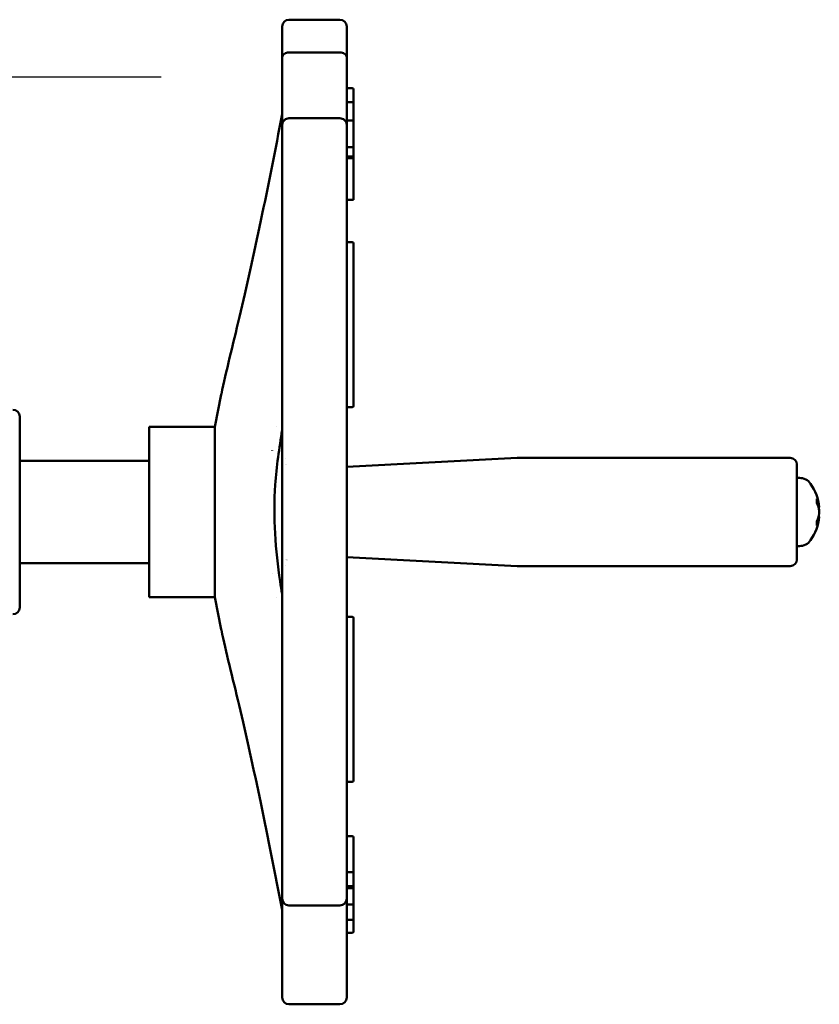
# Model space of a CAD drawing. Header units: millimetres. Extents: x 0 to 1680, y 0 to 1188.
# Tile 10 of 28: x 679 to 796, y 300 to 444. Entities that reach past the tile are written whole.
import ezdxf

# ---------------------------------------------------------------- set-up
doc = ezdxf.new("R2010")
doc.units = ezdxf.units.MM
doc.header["$LTSCALE"] = 4
doc.linetypes.add('CHAIN', pattern=[0.7087, 0.4724, -0.0591, 0.1181, -0.0591])
doc.layers.add('Видимый контур (ГОСТ)', color=7, linetype='Continuous', lineweight=50)
doc.layers.add('Маркер центра (ГОСТ)', color=7, linetype='Continuous', lineweight=25)

msp = doc.modelspace()

# ---------------------------------------------------------------- linework, layer by layer
at = {"layer": 'Видимый контур (ГОСТ)'}
for p, q in [((726.042, 444.071), (718.576, 444.071)), ((717.576, 438.491), (717.576, 443.071)), ((727.042, 443.071), (727.042, 438.491)), ((718.576, 439.263), (726.042, 439.263)), ((717.576, 438.491), (717.576, 428.575)), ((727.042, 428.575), (727.042, 438.491)), ((727.842, 434.032), (727.042, 434.032)), ((728.042, 432.671), (728.042, 433.832)), ((728.042, 431.955), (727.042, 431.955)), ((728.042, 431.955), (728.042, 432.671)), ((728.042, 431.955), (728.042, 431.564)), ((728.042, 431.564), (728.042, 429.128)), ((726.042, 429.614), (718.576, 429.614)), ((727.842, 429.273), (727.042, 429.273)), ((728.042, 429.128), (728.042, 429.072)), ((728.042, 428.721), (728.042, 429.072)), ((717.576, 416.062), (717.576, 428.575)), ((727.042, 428.575), (727.042, 416.062)), ((728.042, 427.171), (728.042, 428.721)), ((728.042, 425.187), (728.042, 427.171)), ((727.842, 425.387), (727.042, 425.387)), ((728.042, 424.955), (728.042, 425.187)), ((728.042, 423.986), (728.042, 424.955)), ((728.042, 423.986), (727.042, 423.986)), ((728.042, 423.755), (727.042, 423.755)), ((728.042, 423.986), (728.042, 423.755)), ((728.042, 423.755), (728.042, 423.205)), ((728.042, 423.205), (728.042, 421.307)), ((728.042, 421.307), (728.042, 419.02)), ((728.042, 419.02), (728.042, 417.668)), ((728.042, 417.64), (727.042, 417.64)), ((728.042, 417.668), (728.042, 417.64)), ((717.576, 416.062), (717.576, 398.887)), ((727.042, 398.887), (727.042, 416.062)), ((727.842, 411.454), (727.042, 411.454)), ((728.042, 408.154), (728.042, 411.254)), ((728.042, 407.519), (728.042, 408.154)), ((728.042, 406.966), (728.042, 407.519)), ((728.042, 406.966), (728.042, 388.018)), ((717.576, 379.75), (717.576, 398.887)), ((727.042, 398.887), (727.042, 379.75)), ((707.68, 384.379), (708.651, 389.118)), ((727.842, 387.264), (727.042, 387.264)), ((728.042, 387.464), (728.042, 388.018)), ((679.094, 385.879), (679.094, 357.879)), ((698.094, 384.379), (698.094, 359.379)), ((698.094, 384.379), (707.68, 384.379)), ((707.68, 384.379), (707.68, 359.379)), ((716.682, 384.379), (716.693, 384.379)), ((716.128, 380.88), (716.128, 380.937)), ((718.094, 379.778), (718.094, 379.778)), ((727.042, 378.513), (752.016, 379.822)), ((752.068, 379.823), (792.042, 379.823)), ((679.094, 379.379), (698.094, 379.379)), ((717.576, 378.874), (717.576, 364.884)), ((718.094, 378.866), (718.094, 378.865)), ((727.042, 378.874), (727.042, 364.884)), ((793.042, 378.823), (793.042, 364.935)), ((793.41, 376.879), (793.042, 376.879)), ((795.98, 373.133), (795.98, 373.768)), ((796.328, 372.581), (796.203, 372.57)), ((796.328, 371.177), (796.212, 371.187)), ((795.98, 369.958), (795.98, 370.576)), ((793.41, 366.879), (793.042, 366.879)), ((679.094, 364.379), (698.094, 364.379)), ((717.576, 344.871), (717.576, 364.008)), ((718.094, 364.893), (718.094, 364.892)), ((718.094, 363.981), (718.094, 363.98)), ((727.042, 365.245), (752.016, 363.936)), ((727.042, 364.008), (727.042, 344.871)), ((752.068, 363.935), (792.042, 363.935)), ((716.128, 362.88), (716.128, 362.883)), ((698.094, 359.379), (707.68, 359.379)), ((707.68, 359.379), (708.65, 354.648)), ((716.687, 359.379), (716.693, 359.379)), ((727.842, 356.494), (727.042, 356.494)), ((728.042, 355.74), (728.042, 356.294)), ((728.042, 355.74), (728.042, 336.792)), ((717.576, 344.871), (717.576, 327.696)), ((727.042, 327.696), (727.042, 344.871)), ((728.042, 336.239), (728.042, 336.792)), ((728.042, 335.604), (728.042, 336.239)), ((728.042, 332.504), (728.042, 335.604)), ((727.842, 332.304), (727.042, 332.304)), ((717.576, 315.183), (717.576, 327.696)), ((727.042, 327.696), (727.042, 315.183)), ((727.842, 324.336), (727.042, 324.336)), ((728.042, 319.453), (728.042, 324.136)), ((728.042, 319.25), (728.042, 319.453)), ((728.042, 317.665), (728.042, 319.25)), ((727.842, 319.05), (727.042, 319.05)), ((728.042, 317.192), (728.042, 317.665)), ((727.842, 316.992), (727.042, 316.992)), ((727.842, 316.714), (727.042, 316.714)), ((728.042, 317.016), (728.042, 317.192)), ((728.042, 316.514), (728.042, 317.016)), ((728.042, 316.234), (728.042, 316.514)), ((728.042, 314.537), (728.042, 316.234)), ((717.576, 315.183), (717.576, 305.267)), ((727.042, 305.267), (727.042, 315.183)), ((718.576, 314.183), (726.042, 314.183)), ((727.842, 314.337), (727.042, 314.337)), ((728.042, 313.807), (728.042, 314.537)), ((728.042, 313.804), (728.042, 313.807)), ((728.042, 312.86), (728.042, 313.804)), ((727.842, 312.091), (727.042, 312.091)), ((728.042, 312.291), (728.042, 312.86)), ((728.042, 311.903), (728.042, 312.291)), ((728.042, 310.566), (728.042, 311.903)), ((728.042, 310.39), (728.042, 310.566)), ((727.842, 310.19), (727.042, 310.19)), ((717.576, 300.688), (717.576, 305.267)), ((727.042, 305.267), (727.042, 300.688)), ((718.576, 299.688), (726.042, 299.688))]:
    msp.add_line(p, q, dxfattribs=at)
for centre, radius, start, end in [((718.576, 443.071), 1, 90, 180), ((726.042, 443.071), 1, 0, 90), ((727.842, 433.832), 0.2, 0, 90), ((727.842, 425.187), 0.2, 0, 90), ((727.842, 411.254), 0.2, 0, 90), ((727.842, 387.464), 0.2, 270, 0), ((678.094, 385.879), 1, 0, 90), ((752.068, 378.823), 1, 90, 93), ((792.042, 378.823), 1, 0, 90), ((793.409, 374.879), 2, 35.23355, 89.99), ((789.162, 371.879), 7.2, 5.59682, 35.23355), ((789.162, 371.879), 7.2, 324.76645, 354.40318), ((793.409, 368.879), 2, 270.01, 324.76645), ((752.068, 364.935), 1, 267, 270), ((792.042, 364.935), 1, 270, 0), ((678.094, 357.879), 1, 270, 0), ((727.842, 356.294), 0.2, 0, 90), ((727.842, 332.504), 0.2, 270, 0), ((727.842, 324.136), 0.2, 0, 90), ((727.842, 319.25), 0.2, 270, 0), ((727.842, 317.192), 0.2, 270, 0), ((727.842, 316.514), 0.2, 0, 90), ((718.576, 315.183), 1, 180, 270), ((726.042, 315.183), 1, 270, 0), ((727.842, 314.537), 0.2, 270, 0), ((727.842, 312.291), 0.2, 270, 0), ((718.576, 300.688), 1, 180, 270), ((726.042, 300.688), 1, 270, 0)]:
    msp.add_arc(centre, radius, start, end, dxfattribs=at)
for centre, major_axis, ratio, start_param, end_param in [((789.183, 371.712), (7.137, 0.917), 0.7293196, 0.0079813, 0.2349552), ((789.183, 372.063), (7.147, -0.834), 0.6596955, 0.178252, 0.4052259), ((789.183, 372.059), (7.145, -0.854), 0.6785992, 0.1822963, 0.278488), ((789.183, 371.699), (7.145, 0.854), 0.6785992, 5.8739152, 6.100889), ((789.183, 372.042), (7.134, -0.942), 0.7464621, 6.0531337, 6.2801075)]:
    msp.add_ellipse(centre, major_axis=major_axis, ratio=ratio, start_param=start_param, end_param=end_param, dxfattribs=at)
for points, knots in [([(718.576, 439.263), (718.571, 439.263), (718.566, 439.263), (718.44, 439.261), (718.321, 439.243), (718.094, 439.174), (717.989, 439.123), (717.802, 438.991), (717.725, 438.909), (717.64, 438.769), (717.616, 438.716), (717.585, 438.606), (717.576, 438.55), (717.576, 438.493), (717.576, 438.492), (717.576, 438.491)], [0.16362457, 0.16362457, 0.16362457, 0.16362457, 0.16510778, 0.16510778, 0.20153762, 0.20153762, 0.23948724, 0.23948724, 0.28051487, 0.28051487, 0.30377904, 0.30377904, 0.32717277, 0.32717277, 0.32765554, 0.32765554, 0.32765554, 0.32765554]), ([(727.042, 438.491), (727.042, 438.492), (727.042, 438.493), (727.042, 438.55), (727.033, 438.606), (727.002, 438.716), (726.978, 438.769), (726.893, 438.909), (726.816, 438.991), (726.629, 439.123), (726.524, 439.174), (726.297, 439.243), (726.178, 439.261), (726.052, 439.263), (726.047, 439.263), (726.042, 439.263)], [-0.00048246, -0.00048246, -0.00048246, -0.00048246, 0, 0, 0.02337852, 0.02337852, 0.04662755, 0.04662755, 0.0876285, 0.0876285, 0.12555345, 0.12555345, 0.1619596, 0.1619596, 0.16344184, 0.16344184, 0.16344184, 0.16344184]), ([(708.663, 389.176), (709.331, 392.447), (710.334, 396.29), (712.346, 404.843), (713.423, 409.672), (715.527, 419.703), (716.579, 425.035), (717.576, 430.234)], [0, 0, 0, 0, 1.5185162, 1.5185162, 3.0845564, 3.0845564, 4.678658, 4.678658, 4.678658, 4.678658]), ([(718.576, 429.614), (718.455, 429.614), (718.336, 429.591), (718.107, 429.501), (718.001, 429.434), (717.813, 429.258), (717.734, 429.15), (717.645, 428.96), (717.619, 428.886), (717.585, 428.735), (717.576, 428.657), (717.576, 428.578), (717.576, 428.576), (717.576, 428.575)], [0.16344638, 0.16344638, 0.16344638, 0.16344638, 0.19983636, 0.19983636, 0.23766216, 0.23766216, 0.27852574, 0.27852574, 0.30263679, 0.30263679, 0.32689276, 0.32689276, 0.32737449, 0.32737449, 0.32737449, 0.32737449]), ([(727.042, 428.575), (727.042, 428.576), (727.042, 428.578), (727.042, 428.657), (727.033, 428.735), (726.999, 428.886), (726.973, 428.96), (726.884, 429.15), (726.805, 429.258), (726.617, 429.434), (726.511, 429.501), (726.282, 429.591), (726.163, 429.614), (726.042, 429.614)], [-0.00048173, -0.00048173, -0.00048173, -0.00048173, 0, 0, 0.02425597, 0.02425597, 0.04836702, 0.04836702, 0.0892306, 0.0892306, 0.1270564, 0.1270564, 0.16344638, 0.16344638, 0.16344638, 0.16344638]), ([(727.842, 429.272), (727.863, 429.272), (727.883, 429.268), (727.923, 429.255), (727.943, 429.245), (727.978, 429.22), (727.994, 429.203), (728.019, 429.167), (728.028, 429.148), (728.036, 429.119), (728.038, 429.11), (728.041, 429.091), (728.042, 429.081), (728.042, 429.072)], [0, 0, 0, 0, 0.006196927, 0.006196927, 0.012642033, 0.012642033, 0.019293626, 0.019293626, 0.025625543, 0.025625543, 0.028413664, 0.028413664, 0.03125937, 0.03125937, 0.03125937, 0.03125937]), ([(717.576, 383.877), (717.133, 381.254), (716.761, 378.563), (716.218, 371.143), (716.587, 366.263), (717.378, 361.082), (717.475, 360.481), (717.576, 359.883)], [3.8812528, 3.8812528, 3.8812528, 3.8812528, 4.6994223, 4.6994223, 6.1210514, 6.1210514, 6.3087306, 6.3087306, 6.3087306, 6.3087306]), ([(717.576, 379.75), (717.576, 379.749), (717.576, 379.748), (717.576, 379.538), (717.576, 379.327), (717.576, 379.076), (717.576, 378.958), (717.576, 378.888), (717.576, 378.878), (717.577, 378.875)], [-0.00042694, -0.00042694, -0.00042694, -0.00042694, 0, 0, 0.112381, 0.112381, 0.16597637, 0.16597637, 0.1815687, 0.1815687, 0.1815687, 0.1815687]), ([(727.041, 378.875), (727.042, 378.878), (727.042, 378.888), (727.042, 378.958), (727.042, 379.076), (727.042, 379.327), (727.042, 379.538), (727.042, 379.748), (727.042, 379.749), (727.042, 379.75)], [0, 0, 0, 0, 0.02370436, 0.02370436, 0.1051819, 0.1051819, 0.27601938, 0.27601938, 0.27666839, 0.27666839, 0.27666839, 0.27666839]), ([(796.328, 372.581), (796.328, 372.58), (796.327, 372.585), (796.324, 372.608), (796.321, 372.628), (796.317, 372.657), (796.316, 372.663), (796.315, 372.67)], [0.021715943, 0.021715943, 0.021715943, 0.021715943, 0.031858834, 0.031858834, 0.042468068, 0.042468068, 0.045193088, 0.045193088, 0.045193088, 0.045193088]), ([(796.328, 371.879), (796.328, 371.913), (796.327, 371.949), (796.324, 372.019), (796.321, 372.052), (796.317, 372.085), (796.316, 372.092), (796.315, 372.098)], [0.021715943, 0.021715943, 0.021715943, 0.021715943, 0.031858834, 0.031858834, 0.042468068, 0.042468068, 0.045193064, 0.045193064, 0.045193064, 0.045193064]), ([(796.315, 372.078), (796.319, 372.054), (796.322, 372.024), (796.326, 371.956), (796.327, 371.919), (796.328, 371.848), (796.327, 371.81), (796.324, 371.739), (796.321, 371.706), (796.317, 371.673), (796.316, 371.666), (796.315, 371.66)], [0, 0, 0, 0, 0.0106248, 0.0106248, 0.0212496, 0.0212496, 0.031858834, 0.031858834, 0.042468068, 0.042468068, 0.045193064, 0.045193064, 0.045193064, 0.045193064]), ([(796.315, 371.083), (796.319, 371.109), (796.322, 371.132), (796.326, 371.165), (796.327, 371.174), (796.328, 371.177), (796.328, 371.177), (796.328, 371.177)], [0, 0, 0, 0, 0.0106248, 0.0106248, 0.0212496, 0.0212496, 0.02295953, 0.02295953, 0.02295953, 0.02295953]), ([(717.577, 364.883), (717.576, 364.88), (717.576, 364.87), (717.576, 364.8), (717.576, 364.682), (717.576, 364.432), (717.576, 364.22), (717.576, 364.01), (717.576, 364.009), (717.576, 364.008)], [0, 0, 0, 0, 0.02370475, 0.02370475, 0.10518486, 0.10518486, 0.27603575, 0.27603575, 0.27668482, 0.27668482, 0.27668482, 0.27668482]), ([(727.042, 364.008), (727.042, 364.009), (727.042, 364.01), (727.042, 364.218), (727.042, 364.435), (727.042, 364.679), (727.042, 364.799), (727.042, 364.87), (727.042, 364.88), (727.041, 364.884)], [-0.00042259, -0.00042259, -0.00042259, -0.00042259, 0, 0, 0.11029849, 0.11029849, 0.16231412, 0.16231412, 0.17665223, 0.17665223, 0.17665223, 0.17665223]), ([(717.576, 313.524), (716.573, 318.755), (715.514, 324.121), (713.385, 334.263), (712.289, 339.17), (710.288, 347.655), (709.315, 351.387), (708.663, 354.579)], [0, 0, 0, 0, 1.603886, 1.603886, 3.1968696, 3.1968696, 4.6780905, 4.6780905, 4.6780905, 4.6780905]), ([(728.042, 310.39), (728.042, 310.383), (728.041, 310.375), (728.04, 310.361), (728.039, 310.354), (728.032, 310.327), (728.025, 310.306), (728.003, 310.27), (727.989, 310.253), (727.958, 310.226), (727.939, 310.214), (727.895, 310.196), (727.868, 310.19), (727.842, 310.19)], [0, 0, 0, 0, 0.002168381, 0.002168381, 0.004310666, 0.004310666, 0.010633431, 0.010633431, 0.016964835, 0.016964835, 0.023288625, 0.023288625, 0.031259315, 0.031259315, 0.031259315, 0.031259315])]:
    msp.add_open_spline(points, degree=3, knots=knots, dxfattribs=at)
for points in [[(708.651, 389.115), (708.655, 389.135), (708.659, 389.155), (708.663, 389.176)], [(718.217, 378.864), (718.217, 378.864), (718.217, 378.864), (718.218, 378.863)], [(795.969, 373.815), (795.976, 373.8), (795.98, 373.783), (795.98, 373.768)], [(795.98, 369.958), (795.98, 369.943), (795.976, 369.925), (795.969, 369.91)], [(718.221, 364.895), (718.221, 364.895), (718.221, 364.894), (718.22, 364.894)], [(708.663, 354.579), (708.658, 354.601), (708.654, 354.624), (708.649, 354.647)]]:
    msp.add_open_spline(points, degree=3, dxfattribs=at)
at = {"layer": 'Маркер центра (ГОСТ)', "linetype": 'CHAIN', "ltscale": 11.993792}
msp.add_line((699.823, 435.634), (426.549, 435.634), dxfattribs=at)

doc.saveas('drawing.dxf')
